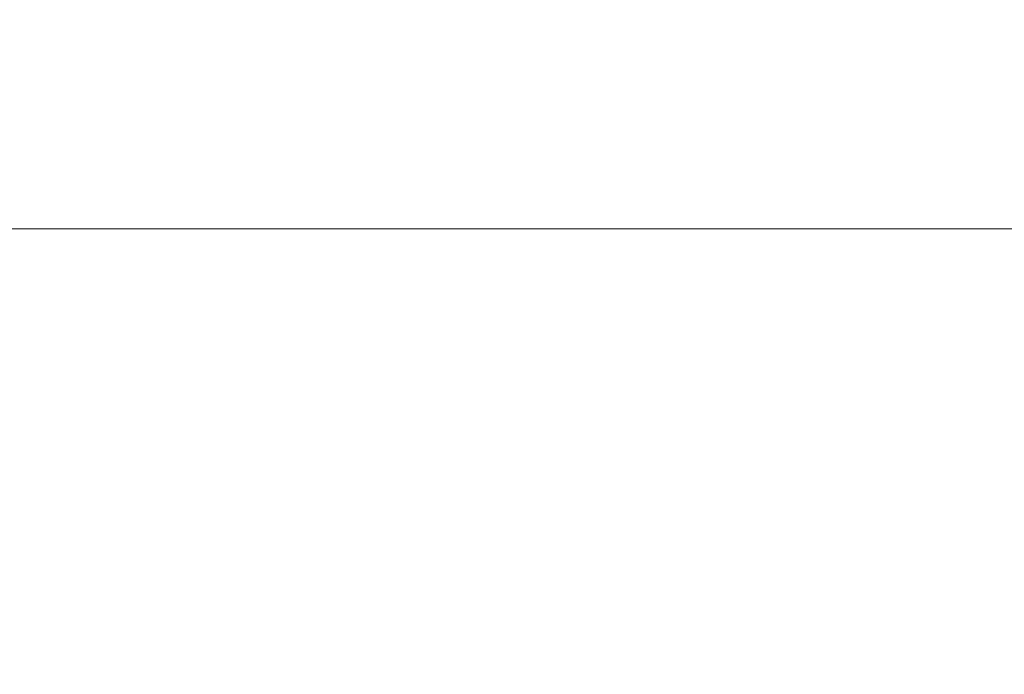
# Model space of a CAD drawing. Header units: millimetres. Extents: x 56 to 1278, y 123 to 147.
# Tile 5 of 132: x 61 to 70, y 135 to 141. Entities that reach past the tile are written whole.
import ezdxf

# ---------------------------------------------------------------- set-up
doc = ezdxf.new("R2010")
doc.units = ezdxf.units.MM
doc.header["$LTSCALE"] = 25.4
doc.layers.add('None', color=7, linetype='Continuous', lineweight=9)

msp = doc.modelspace()

# ---------------------------------------------------------------- linework, layer by layer
at = {"layer": 'None', "color": 7, "linetype": 'Continuous', "lineweight": 9}
for points, invisible_edges in [([(62.4974, 140.532, 588.8174), (60.2914, 140.532, 591.9679), (59.9451, 141.1031, 591.7679), (62.191, 141.1031, 588.5604)], 15), ([(60.2914, 140.532, 614.0321), (62.4974, 140.532, 617.1826), (62.191, 141.1031, 617.4396), (59.9451, 141.1031, 614.2321)], 15), ([(65.217, 140.532, 586.0979), (62.4974, 140.532, 588.8174), (62.191, 141.1031, 588.5604), (64.9599, 141.1031, 585.7915)], 15), ([(62.4974, 140.532, 617.1826), (65.217, 140.532, 619.9021), (64.9599, 141.1031, 620.2085), (62.191, 141.1031, 617.4396)], 15), ([(64.0997, 141.1031, 600.3022), (63.8636, 141.1031, 603), (63.4637, 140.532, 603), (63.7058, 140.532, 600.2328)], 15), ([(63.8636, 141.1031, 603), (64.0997, 141.1031, 605.6978), (63.7058, 140.532, 605.7672), (63.4637, 140.532, 603)], 15), ([(64.8006, 141.1031, 597.6864), (64.0997, 141.1031, 600.3022), (63.7058, 140.532, 600.2328), (64.4248, 140.532, 597.5496)], 15), ([(64.0997, 141.1031, 605.6978), (64.8006, 141.1031, 608.3136), (64.4248, 140.532, 608.4504), (63.7058, 140.532, 605.7672)], 15), ([(65.9451, 141.1031, 595.2321), (64.8006, 141.1031, 597.6864), (64.4248, 140.532, 597.5496), (65.5987, 140.532, 595.0321)], 15), ([(64.8006, 141.1031, 608.3136), (65.9451, 141.1031, 610.7679), (65.5987, 140.532, 610.9679), (64.4248, 140.532, 608.4504)], 15), ([(68.3674, 140.532, 583.8919), (65.217, 140.532, 586.0979), (64.9599, 141.1031, 585.7915), (68.1675, 141.1031, 583.5455)], 15), ([(65.217, 140.532, 619.9021), (68.3674, 140.532, 622.1081), (68.1675, 141.1031, 622.4545), (64.9599, 141.1031, 620.2085)], 15), ([(67.4983, 141.1031, 593.0137), (65.9451, 141.1031, 595.2321), (65.5987, 140.532, 595.0321), (67.192, 140.532, 592.7567)], 15), ([(65.9451, 141.1031, 610.7679), (67.4983, 141.1031, 612.9863), (67.192, 140.532, 613.2433), (65.5987, 140.532, 610.9679)], 15), ([(69.4133, 141.1031, 591.0988), (67.4983, 141.1031, 593.0137), (67.192, 140.532, 592.7567), (69.1562, 140.532, 590.7925)], 15), ([(67.4983, 141.1031, 612.9863), (69.4133, 141.1031, 614.9012), (69.1562, 140.532, 615.2075), (67.192, 140.532, 613.2433)], 15), ([(71.8531, 140.532, 582.2665), (68.3674, 140.532, 583.8919), (68.1675, 141.1031, 583.5455), (71.7164, 141.1031, 581.8906)], 15), ([(68.3674, 140.532, 622.1081), (71.8531, 140.532, 623.7335), (71.7164, 141.1031, 624.1094), (68.1675, 141.1031, 622.4545)], 15), ([(71.6316, 141.1031, 589.5455), (69.4133, 141.1031, 591.0988), (69.1562, 140.532, 590.7925), (71.4316, 140.532, 589.1992)], 15), ([(69.4133, 141.1031, 614.9012), (71.6316, 141.1031, 616.4545), (71.4316, 140.532, 616.8008), (69.1562, 140.532, 615.2075)], 15), ([(62.8751, 140.0389, 589.1343), (60.7184, 140.0389, 592.2144), (60.2914, 140.532, 591.9679), (62.4974, 140.532, 588.8174)], 15), ([(60.7184, 140.0389, 613.7856), (62.8751, 140.0389, 616.8657), (62.4974, 140.532, 617.1826), (60.2914, 140.532, 614.0321)], 15), ([(65.5339, 140.0389, 586.4755), (62.8751, 140.0389, 589.1343), (62.4974, 140.532, 588.8174), (65.217, 140.532, 586.0979)], 15), ([(62.8751, 140.0389, 616.8657), (65.5339, 140.0389, 619.5245), (65.217, 140.532, 619.9021), (62.4974, 140.532, 617.1826)], 15), ([(63.7058, 140.532, 600.2328), (63.4637, 140.532, 603), (62.9707, 140.0389, 603), (63.2203, 140.0389, 600.1472)], 15), ([(63.4637, 140.532, 603), (63.7058, 140.532, 605.7672), (63.2203, 140.0389, 605.8528), (62.9707, 140.0389, 603)], 15), ([(64.4248, 140.532, 597.5496), (63.7058, 140.532, 600.2328), (63.2203, 140.0389, 600.1472), (63.9615, 140.0389, 597.381)], 15), ([(63.7058, 140.532, 605.7672), (64.4248, 140.532, 608.4504), (63.9615, 140.0389, 608.619), (63.2203, 140.0389, 605.8528)], 15), ([(65.5987, 140.532, 595.0321), (64.4248, 140.532, 597.5496), (63.9615, 140.0389, 597.381), (65.1717, 140.0389, 594.7856)], 15), ([(64.4248, 140.532, 608.4504), (65.5987, 140.532, 610.9679), (65.1717, 140.0389, 611.2144), (63.9615, 140.0389, 608.619)], 15), ([(67.192, 140.532, 592.7567), (65.5987, 140.532, 595.0321), (65.1717, 140.0389, 594.7856), (66.8143, 140.0389, 592.4397)], 15), ([(65.5987, 140.532, 610.9679), (67.192, 140.532, 613.2433), (66.8143, 140.0389, 613.5603), (65.1717, 140.0389, 611.2144)], 15), ([(68.614, 140.0389, 584.3188), (65.5339, 140.0389, 586.4755), (65.217, 140.532, 586.0979), (68.3674, 140.532, 583.8919)], 15), ([(65.5339, 140.0389, 619.5245), (68.614, 140.0389, 621.6812), (68.3674, 140.532, 622.1081), (65.217, 140.532, 619.9021)], 15), ([(69.1562, 140.532, 590.7925), (67.192, 140.532, 592.7567), (66.8143, 140.0389, 592.4397), (68.8393, 140.0389, 590.4148)], 15), ([(67.192, 140.532, 613.2433), (69.1562, 140.532, 615.2075), (68.8393, 140.0389, 615.5852), (66.8143, 140.0389, 613.5603)], 15), ([(72.0218, 140.0389, 582.7297), (68.614, 140.0389, 584.3188), (68.3674, 140.532, 583.8919), (71.8531, 140.532, 582.2665)], 15), ([(68.614, 140.0389, 621.6812), (72.0218, 140.0389, 623.2703), (71.8531, 140.532, 623.7335), (68.3674, 140.532, 622.1081)], 15), ([(71.4316, 140.532, 589.1992), (69.1562, 140.532, 590.7925), (68.8393, 140.0389, 590.4148), (71.1851, 140.0389, 588.7722)], 15), ([(69.1562, 140.532, 615.2075), (71.4316, 140.532, 616.8008), (71.1851, 140.0389, 617.2278), (68.8393, 140.0389, 615.5852)], 15), ([(61.213, 139.639, 592.5), (59.666, 139.639, 595.8176), (59.1293, 140.0389, 595.6222), (60.7184, 140.0389, 592.2144)], 15), ([(59.666, 139.639, 610.1824), (61.213, 139.639, 613.5), (60.7184, 140.0389, 613.7856), (59.1293, 140.0389, 610.3778)], 15), ([(63.3126, 139.639, 589.5015), (61.213, 139.639, 592.5), (60.7184, 140.0389, 592.2144), (62.8751, 140.0389, 589.1343)], 15), ([(61.213, 139.639, 613.5), (63.3126, 139.639, 616.4985), (62.8751, 140.0389, 616.8657), (60.7184, 140.0389, 613.7856)], 15), ([(63.2203, 140.0389, 600.1472), (62.9707, 140.0389, 603), (62.3995, 139.639, 603), (62.6578, 139.639, 600.048)], 15), ([(62.9707, 140.0389, 603), (63.2203, 140.0389, 605.8528), (62.6578, 139.639, 605.952), (62.3995, 139.639, 603)], 15), ([(63.9615, 140.0389, 597.381), (63.2203, 140.0389, 600.1472), (62.6578, 139.639, 600.048), (63.4248, 139.639, 597.1857)], 15), ([(63.2203, 140.0389, 605.8528), (63.9615, 140.0389, 608.619), (63.4248, 139.639, 608.8143), (62.6578, 139.639, 605.952)], 15), ([(65.901, 139.639, 586.9131), (63.3126, 139.639, 589.5015), (62.8751, 140.0389, 589.1343), (65.5339, 140.0389, 586.4755)], 15), ([(63.3126, 139.639, 616.4985), (65.901, 139.639, 619.0869), (65.5339, 140.0389, 619.5245), (62.8751, 140.0389, 616.8657)], 15), ([(65.1717, 140.0389, 594.7856), (63.9615, 140.0389, 597.381), (63.4248, 139.639, 597.1857), (64.6771, 139.639, 594.5)], 15), ([(63.9615, 140.0389, 608.619), (65.1717, 140.0389, 611.2144), (64.6771, 139.639, 611.5), (63.4248, 139.639, 608.8143)], 15), ([(66.8143, 140.0389, 592.4397), (65.1717, 140.0389, 594.7856), (64.6771, 139.639, 594.5), (66.3768, 139.639, 592.0726)], 15), ([(65.1717, 140.0389, 611.2144), (66.8143, 140.0389, 613.5603), (66.3768, 139.639, 613.9274), (64.6771, 139.639, 611.5)], 15), ([(68.8995, 139.639, 584.8135), (65.901, 139.639, 586.9131), (65.5339, 140.0389, 586.4755), (68.614, 140.0389, 584.3188)], 15), ([(65.901, 139.639, 619.0869), (68.8995, 139.639, 621.1865), (68.614, 140.0389, 621.6812), (65.5339, 140.0389, 619.5245)], 15), ([(68.8393, 140.0389, 590.4148), (66.8143, 140.0389, 592.4397), (66.3768, 139.639, 592.0726), (68.4721, 139.639, 589.9772)], 15), ([(66.8143, 140.0389, 613.5603), (68.8393, 140.0389, 615.5852), (68.4721, 139.639, 616.0228), (66.3768, 139.639, 613.9274)], 15), ([(71.1851, 140.0389, 588.7722), (68.8393, 140.0389, 590.4148), (68.4721, 139.639, 589.9772), (70.8995, 139.639, 588.2776)], 15), ([(68.8393, 140.0389, 615.5852), (71.1851, 140.0389, 617.2278), (70.8995, 139.639, 617.7224), (68.4721, 139.639, 616.0228)], 15), ([(72.2171, 139.639, 583.2665), (68.8995, 139.639, 584.8135), (68.614, 140.0389, 584.3188), (72.0218, 140.0389, 582.7297)], 15), ([(68.8995, 139.639, 621.1865), (72.2171, 139.639, 622.7335), (72.0218, 140.0389, 623.2703), (68.614, 140.0389, 621.6812)], 15), ([(61.7603, 139.3443, 592.816), (60.2598, 139.3443, 596.0337), (59.666, 139.639, 595.8176), (61.213, 139.639, 592.5)], 15), ([(60.2598, 139.3443, 609.9663), (61.7603, 139.3443, 613.184), (61.213, 139.639, 613.5), (59.666, 139.639, 610.1824)], 15), ([(63.7967, 139.3443, 589.9077), (61.7603, 139.3443, 592.816), (61.213, 139.639, 592.5), (63.3126, 139.639, 589.5015)], 15), ([(61.7603, 139.3443, 613.184), (63.7967, 139.3443, 616.0923), (63.3126, 139.639, 616.4985), (61.213, 139.639, 613.5)], 15), ([(62.6578, 139.639, 600.048), (62.3995, 139.639, 603), (61.7676, 139.3443, 603), (62.0355, 139.3443, 599.9382)], 15), ([(62.3995, 139.639, 603), (62.6578, 139.639, 605.952), (62.0355, 139.3443, 606.0618), (61.7676, 139.3443, 603)], 15), ([(63.4248, 139.639, 597.1857), (62.6578, 139.639, 600.048), (62.0355, 139.3443, 599.9382), (62.831, 139.3443, 596.9695)], 15), ([(62.6578, 139.639, 605.952), (63.4248, 139.639, 608.8143), (62.831, 139.3443, 609.0305), (62.0355, 139.3443, 606.0618)], 15), ([(64.6771, 139.639, 594.5), (63.4248, 139.639, 597.1857), (62.831, 139.3443, 596.9695), (64.1298, 139.3443, 594.184)], 15), ([(63.4248, 139.639, 608.8143), (64.6771, 139.639, 611.5), (64.1298, 139.3443, 611.816), (62.831, 139.3443, 609.0305)], 15), ([(66.3072, 139.3443, 587.3971), (63.7967, 139.3443, 589.9077), (63.3126, 139.639, 589.5015), (65.901, 139.639, 586.9131)], 15), ([(63.7967, 139.3443, 616.0923), (66.3072, 139.3443, 618.6029), (65.901, 139.639, 619.0869), (63.3126, 139.639, 616.4985)], 15), ([(66.3768, 139.639, 592.0726), (64.6771, 139.639, 594.5), (64.1298, 139.3443, 594.184), (65.8927, 139.3443, 591.6664)], 15), ([(64.6771, 139.639, 611.5), (66.3768, 139.639, 613.9274), (65.8927, 139.3443, 614.3336), (64.1298, 139.3443, 611.816)], 15), ([(68.4721, 139.639, 589.9772), (66.3768, 139.639, 592.0726), (65.8927, 139.3443, 591.6664), (68.066, 139.3443, 589.4932)], 15), ([(66.3768, 139.639, 613.9274), (68.4721, 139.639, 616.0228), (68.066, 139.3443, 616.5068), (65.8927, 139.3443, 614.3336)], 15), ([(69.2155, 139.3443, 585.3607), (66.3072, 139.3443, 587.3971), (65.901, 139.639, 586.9131), (68.8995, 139.639, 584.8135)], 15), ([(66.3072, 139.3443, 618.6029), (69.2155, 139.3443, 620.6393), (68.8995, 139.639, 621.1865), (65.901, 139.639, 619.0869)], 15), ([(70.8995, 139.639, 588.2776), (68.4721, 139.639, 589.9772), (68.066, 139.3443, 589.4932), (70.5836, 139.3443, 587.7303)], 15), ([(68.4721, 139.639, 616.0228), (70.8995, 139.639, 617.7224), (70.5836, 139.3443, 618.2697), (68.066, 139.3443, 616.5068)], 15), ([(72.4332, 139.3443, 583.8603), (69.2155, 139.3443, 585.3607), (68.8995, 139.639, 584.8135), (72.2171, 139.639, 583.2665)], 15), ([(69.2155, 139.3443, 620.6393), (72.4332, 139.3443, 622.1397), (72.2171, 139.639, 622.7335), (68.8995, 139.639, 621.1865)], 15), ([(62.3435, 139.1639, 593.1527), (60.8927, 139.1639, 596.2641), (60.2598, 139.3443, 596.0337), (61.7603, 139.3443, 592.816)], 15), ([(60.8927, 139.1639, 609.7359), (62.3435, 139.1639, 612.8473), (61.7603, 139.3443, 613.184), (60.2598, 139.3443, 609.9663)], 15), ([(62.0355, 139.3443, 599.9382), (61.7676, 139.3443, 603), (61.0941, 139.1639, 603), (61.3722, 139.1639, 599.8213)], 15), ([(61.7676, 139.3443, 603), (62.0355, 139.3443, 606.0618), (61.3722, 139.1639, 606.1787), (61.0941, 139.1639, 603)], 15), ([(62.831, 139.3443, 596.9695), (62.0355, 139.3443, 599.9382), (61.3722, 139.1639, 599.8213), (62.1981, 139.1639, 596.7392)], 15), ([(62.0355, 139.3443, 606.0618), (62.831, 139.3443, 609.0305), (62.1981, 139.1639, 609.2608), (61.3722, 139.1639, 606.1787)], 15), ([(64.3126, 139.1639, 590.3406), (62.3435, 139.1639, 593.1527), (61.7603, 139.3443, 592.816), (63.7967, 139.3443, 589.9077)], 15), ([(62.3435, 139.1639, 612.8473), (64.3126, 139.1639, 615.6594), (63.7967, 139.3443, 616.0923), (61.7603, 139.3443, 613.184)], 15), ([(64.1298, 139.3443, 594.184), (62.831, 139.3443, 596.9695), (62.1981, 139.1639, 596.7392), (63.5466, 139.1639, 593.8473)], 15), ([(62.831, 139.3443, 609.0305), (64.1298, 139.3443, 611.816), (63.5466, 139.1639, 612.1527), (62.1981, 139.1639, 609.2608)], 15), ([(65.8927, 139.3443, 591.6664), (64.1298, 139.3443, 594.184), (63.5466, 139.1639, 593.8473), (65.3768, 139.1639, 591.2335)], 15), ([(64.1298, 139.3443, 611.816), (65.8927, 139.3443, 614.3336), (65.3768, 139.1639, 614.7665), (63.5466, 139.1639, 612.1527)], 15), ([(66.7401, 139.1639, 587.9131), (64.3126, 139.1639, 590.3406), (63.7967, 139.3443, 589.9077), (66.3072, 139.3443, 587.3971)], 15), ([(64.3126, 139.1639, 615.6594), (66.7401, 139.1639, 618.0869), (66.3072, 139.3443, 618.6029), (63.7967, 139.3443, 616.0923)], 15), ([(68.066, 139.3443, 589.4932), (65.8927, 139.3443, 591.6664), (65.3768, 139.1639, 591.2335), (67.633, 139.1639, 588.9772)], 15), ([(65.8927, 139.3443, 614.3336), (68.066, 139.3443, 616.5068), (67.633, 139.1639, 617.0228), (65.3768, 139.1639, 614.7665)], 15), ([(69.5522, 139.1639, 585.944), (66.7401, 139.1639, 587.9131), (66.3072, 139.3443, 587.3971), (69.2155, 139.3443, 585.3607)], 15), ([(66.7401, 139.1639, 618.0869), (69.5522, 139.1639, 620.056), (69.2155, 139.3443, 620.6393), (66.3072, 139.3443, 618.6029)], 15), ([(70.5836, 139.3443, 587.7303), (68.066, 139.3443, 589.4932), (67.633, 139.1639, 588.9772), (70.2468, 139.1639, 587.1471)], 15), ([(68.066, 139.3443, 616.5068), (70.5836, 139.3443, 618.2697), (70.2468, 139.1639, 618.8529), (67.633, 139.1639, 617.0228)], 15), ([(72.6636, 139.1639, 584.4931), (69.5522, 139.1639, 585.944), (69.2155, 139.3443, 585.3607), (72.4332, 139.3443, 583.8603)], 15), ([(69.5522, 139.1639, 620.056), (72.6636, 139.1639, 621.5069), (72.4332, 139.3443, 622.1397), (69.2155, 139.3443, 620.6393)], 15), ([(61.5454, 139.1031, 596.5016), (60.6882, 139.1031, 599.7007), (60.0042, 139.1639, 599.5801), (60.8927, 139.1639, 596.2641)], 14), ([(60.6882, 139.1031, 606.2993), (61.5454, 139.1031, 609.4984), (60.8927, 139.1639, 609.7359), (60.0042, 139.1639, 606.4199)], 14), ([(60.9267, 139.0486, 596.2764), (60.0398, 139.0486, 599.5864), (60.6882, 139.1031, 599.7007), (61.5454, 139.1031, 596.5016)], 11), ([(60.0398, 139.0486, 606.4136), (60.9267, 139.0486, 609.7236), (61.5454, 139.1031, 609.4984), (60.6882, 139.1031, 606.2993)], 11), ([(61.3722, 139.1639, 599.8213), (61.0941, 139.1639, 603), (60.3995, 139.1031, 603), (60.6882, 139.1031, 599.7007)], 11), ([(61.0941, 139.1639, 603), (61.3722, 139.1639, 606.1787), (60.6882, 139.1031, 606.2993), (60.3995, 139.1031, 603)], 11), ([(60.6882, 139.1031, 599.7007), (60.3995, 139.1031, 603), (61.0579, 139.0486, 603), (61.3366, 139.0486, 599.815)], 14), ([(60.3995, 139.1031, 603), (60.6882, 139.1031, 606.2993), (61.3366, 139.0486, 606.185), (61.0579, 139.0486, 603)], 14), ([(62.1981, 139.1639, 596.7392), (61.3722, 139.1639, 599.8213), (60.6882, 139.1031, 599.7007), (61.5454, 139.1031, 596.5016)], 11), ([(61.3722, 139.1639, 606.1787), (62.1981, 139.1639, 609.2608), (61.5454, 139.1031, 609.4984), (60.6882, 139.1031, 606.2993)], 11), ([(61.5454, 139.1031, 596.5016), (60.6882, 139.1031, 599.7007), (61.3366, 139.0486, 599.815), (62.1641, 139.0486, 596.7268)], 14), ([(60.6882, 139.1031, 606.2993), (61.5454, 139.1031, 609.4984), (62.1641, 139.0486, 609.2732), (61.3366, 139.0486, 606.185)], 14), ([(62.9451, 139.1031, 593.5), (61.5454, 139.1031, 596.5016), (60.8927, 139.1639, 596.2641), (62.3435, 139.1639, 593.1527)], 14), ([(61.5454, 139.1031, 609.4984), (62.9451, 139.1031, 612.5), (62.3435, 139.1639, 612.8473), (60.8927, 139.1639, 609.7359)], 14), ([(62.3749, 139.0486, 593.1708), (60.9267, 139.0486, 596.2764), (61.5454, 139.1031, 596.5016), (62.9451, 139.1031, 593.5)], 11), ([(60.9267, 139.0486, 609.7236), (62.3749, 139.0486, 612.8292), (62.9451, 139.1031, 612.5), (61.5454, 139.1031, 609.4984)], 11), ([(63.5466, 139.1639, 593.8473), (62.1981, 139.1639, 596.7392), (61.5454, 139.1031, 596.5016), (62.9451, 139.1031, 593.5)], 11), ([(62.1981, 139.1639, 609.2608), (63.5466, 139.1639, 612.1527), (62.9451, 139.1031, 612.5), (61.5454, 139.1031, 609.4984)], 11), ([(62.9451, 139.1031, 593.5), (61.5454, 139.1031, 596.5016), (62.1641, 139.0486, 596.7268), (63.5152, 139.0486, 593.8292)], 14), ([(61.5454, 139.1031, 609.4984), (62.9451, 139.1031, 612.5), (63.5152, 139.0486, 612.1708), (62.1641, 139.0486, 609.2732)], 14), ([(64.8447, 139.1031, 590.787), (62.9451, 139.1031, 593.5), (62.3435, 139.1639, 593.1527), (64.3126, 139.1639, 590.3406)], 14), ([(62.9451, 139.1031, 612.5), (64.8447, 139.1031, 615.213), (64.3126, 139.1639, 615.6594), (62.3435, 139.1639, 612.8473)], 14), ([(64.3403, 139.0486, 590.3638), (62.3749, 139.0486, 593.1708), (62.9451, 139.1031, 593.5), (64.8447, 139.1031, 590.787)], 11), ([(62.3749, 139.0486, 612.8292), (64.3403, 139.0486, 615.6362), (64.8447, 139.1031, 615.213), (62.9451, 139.1031, 612.5)], 11), ([(65.3768, 139.1639, 591.2335), (63.5466, 139.1639, 593.8473), (62.9451, 139.1031, 593.5), (64.8447, 139.1031, 590.787)], 11), ([(63.5466, 139.1639, 612.1527), (65.3768, 139.1639, 614.7665), (64.8447, 139.1031, 615.213), (62.9451, 139.1031, 612.5)], 11), ([(64.8447, 139.1031, 590.787), (62.9451, 139.1031, 593.5), (63.5152, 139.0486, 593.8292), (65.349, 139.0486, 591.2102)], 14), ([(62.9451, 139.1031, 612.5), (64.8447, 139.1031, 615.213), (65.349, 139.0486, 614.7898), (63.5152, 139.0486, 612.1708)], 14), ([(67.1866, 139.1031, 588.4452), (64.8447, 139.1031, 590.787), (64.3126, 139.1639, 590.3406), (66.7401, 139.1639, 587.9131)], 14), ([(64.8447, 139.1031, 615.213), (67.1866, 139.1031, 617.5548), (66.7401, 139.1639, 618.0869), (64.3126, 139.1639, 615.6594)], 14), ([(66.7634, 139.0486, 587.9408), (64.3403, 139.0486, 590.3638), (64.8447, 139.1031, 590.787), (67.1866, 139.1031, 588.4452)], 11), ([(64.3403, 139.0486, 615.6362), (66.7634, 139.0486, 618.0592), (67.1866, 139.1031, 617.5548), (64.8447, 139.1031, 615.213)], 11), ([(67.633, 139.1639, 588.9772), (65.3768, 139.1639, 591.2335), (64.8447, 139.1031, 590.787), (67.1866, 139.1031, 588.4452)], 11), ([(65.3768, 139.1639, 614.7665), (67.633, 139.1639, 617.0228), (67.1866, 139.1031, 617.5548), (64.8447, 139.1031, 615.213)], 11), ([(67.1866, 139.1031, 588.4452), (64.8447, 139.1031, 590.787), (65.349, 139.0486, 591.2102), (67.6098, 139.0486, 588.9495)], 14), ([(64.8447, 139.1031, 615.213), (67.1866, 139.1031, 617.5548), (67.6098, 139.0486, 617.0505), (65.349, 139.0486, 614.7898)], 14), ([(69.8995, 139.1031, 586.5455), (67.1866, 139.1031, 588.4452), (66.7401, 139.1639, 587.9131), (69.5522, 139.1639, 585.944)], 14), ([(67.1866, 139.1031, 617.5548), (69.8995, 139.1031, 619.4545), (69.5522, 139.1639, 620.056), (66.7401, 139.1639, 618.0869)], 14), ([(69.5703, 139.0486, 585.9753), (66.7634, 139.0486, 587.9408), (67.1866, 139.1031, 588.4452), (69.8995, 139.1031, 586.5455)], 11), ([(66.7634, 139.0486, 618.0592), (69.5703, 139.0486, 620.0247), (69.8995, 139.1031, 619.4545), (67.1866, 139.1031, 617.5548)], 11), ([(70.2468, 139.1639, 587.1471), (67.633, 139.1639, 588.9772), (67.1866, 139.1031, 588.4452), (69.8995, 139.1031, 586.5455)], 11), ([(67.633, 139.1639, 617.0228), (70.2468, 139.1639, 618.8529), (69.8995, 139.1031, 619.4545), (67.1866, 139.1031, 617.5548)], 11), ([(69.8995, 139.1031, 586.5455), (67.1866, 139.1031, 588.4452), (67.6098, 139.0486, 588.9495), (70.2287, 139.0486, 587.1157)], 14), ([(67.1866, 139.1031, 617.5548), (69.8995, 139.1031, 619.4545), (70.2287, 139.0486, 618.8843), (67.6098, 139.0486, 617.0505)], 14), ([(72.9012, 139.1031, 585.1458), (69.8995, 139.1031, 586.5455), (69.5522, 139.1639, 585.944), (72.6636, 139.1639, 584.4931)], 14), ([(69.8995, 139.1031, 619.4545), (72.9012, 139.1031, 620.8542), (72.6636, 139.1639, 621.5069), (69.5522, 139.1639, 620.056)], 14), ([(72.676, 139.0486, 584.5272), (69.5703, 139.0486, 585.9753), (69.8995, 139.1031, 586.5455), (72.9012, 139.1031, 585.1458)], 11), ([(69.5703, 139.0486, 620.0247), (72.676, 139.0486, 621.4728), (72.9012, 139.1031, 620.8542), (69.8995, 139.1031, 619.4545)], 11), ([(61.8203, 138.8864, 592.8506), (60.3249, 138.8864, 596.0574), (60.9267, 139.0486, 596.2764), (62.3749, 139.0486, 593.1708)], 15), ([(60.3249, 138.8864, 609.9426), (61.8203, 138.8864, 613.1494), (62.3749, 139.0486, 612.8292), (60.9267, 139.0486, 609.7236)], 15), ([(61.3366, 139.0486, 599.815), (61.0579, 139.0486, 603), (61.6983, 138.8864, 603), (61.9673, 138.8864, 599.9262)], 15), ([(61.0579, 139.0486, 603), (61.3366, 139.0486, 606.185), (61.9673, 138.8864, 606.0738), (61.6983, 138.8864, 603)], 15), ([(62.1641, 139.0486, 596.7268), (61.3366, 139.0486, 599.815), (61.9673, 138.8864, 599.9262), (62.7658, 138.8864, 596.9458)], 15), ([(61.3366, 139.0486, 606.185), (62.1641, 139.0486, 609.2732), (62.7658, 138.8864, 609.0542), (61.9673, 138.8864, 606.0738)], 15), ([(63.8498, 138.8864, 589.9522), (61.8203, 138.8864, 592.8506), (62.3749, 139.0486, 593.1708), (64.3403, 139.0486, 590.3638)], 15), ([(61.8203, 138.8864, 613.1494), (63.8498, 138.8864, 616.0478), (64.3403, 139.0486, 615.6362), (62.3749, 139.0486, 612.8292)], 15), ([(63.5152, 139.0486, 593.8292), (62.1641, 139.0486, 596.7268), (62.7658, 138.8864, 596.9458), (64.0698, 138.8864, 594.1494)], 15), ([(62.1641, 139.0486, 609.2732), (63.5152, 139.0486, 612.1708), (64.0698, 138.8864, 611.8506), (62.7658, 138.8864, 609.0542)], 15), ([(65.349, 139.0486, 591.2102), (63.5152, 139.0486, 593.8292), (64.0698, 138.8864, 594.1494), (65.8396, 138.8864, 591.6219)], 15), ([(63.5152, 139.0486, 612.1708), (65.349, 139.0486, 614.7898), (65.8396, 138.8864, 614.3781), (64.0698, 138.8864, 611.8506)], 15), ([(66.3517, 138.8864, 587.4502), (63.8498, 138.8864, 589.9522), (64.3403, 139.0486, 590.3638), (66.7634, 139.0486, 587.9408)], 15), ([(63.8498, 138.8864, 616.0478), (66.3517, 138.8864, 618.5498), (66.7634, 139.0486, 618.0592), (64.3403, 139.0486, 615.6362)], 15), ([(67.6098, 139.0486, 588.9495), (65.349, 139.0486, 591.2102), (65.8396, 138.8864, 591.6219), (68.0214, 138.8864, 589.4401)], 15), ([(65.349, 139.0486, 614.7898), (67.6098, 139.0486, 617.0505), (68.0214, 138.8864, 616.5599), (65.8396, 138.8864, 614.3781)], 15), ([(69.2501, 138.8864, 585.4207), (66.3517, 138.8864, 587.4502), (66.7634, 139.0486, 587.9408), (69.5703, 139.0486, 585.9753)], 15), ([(66.3517, 138.8864, 618.5498), (69.2501, 138.8864, 620.5793), (69.5703, 139.0486, 620.0247), (66.7634, 139.0486, 618.0592)], 15), ([(70.2287, 139.0486, 587.1157), (67.6098, 139.0486, 588.9495), (68.0214, 138.8864, 589.4401), (70.5489, 138.8864, 587.6703)], 15), ([(67.6098, 139.0486, 617.0505), (70.2287, 139.0486, 618.8843), (70.5489, 138.8864, 618.3297), (68.0214, 138.8864, 616.5599)], 15), ([(72.4569, 138.8864, 583.9254), (69.2501, 138.8864, 585.4207), (69.5703, 139.0486, 585.9753), (72.676, 139.0486, 584.5272)], 15), ([(69.2501, 138.8864, 620.5793), (72.4569, 138.8864, 622.0746), (72.676, 139.0486, 621.4728), (69.5703, 139.0486, 620.0247)], 15), ([(61.2963, 138.621, 592.5481), (59.7564, 138.621, 595.8505), (60.3249, 138.8864, 596.0574), (61.8203, 138.8864, 592.8506)], 15), ([(59.7564, 138.621, 610.1495), (61.2963, 138.621, 613.4519), (61.8203, 138.8864, 613.1494), (60.3249, 138.8864, 609.9426)], 15), ([(63.3863, 138.621, 589.5633), (61.2963, 138.621, 592.5481), (61.8203, 138.8864, 592.8506), (63.8498, 138.8864, 589.9522)], 15), ([(61.2963, 138.621, 613.4519), (63.3863, 138.621, 616.4367), (63.8498, 138.8864, 616.0478), (61.8203, 138.8864, 613.1494)], 15), ([(61.9673, 138.8864, 599.9262), (61.6983, 138.8864, 603), (62.3033, 138.621, 603), (62.5631, 138.621, 600.0313)], 15), ([(61.6983, 138.8864, 603), (61.9673, 138.8864, 606.0738), (62.5631, 138.621, 605.9687), (62.3033, 138.621, 603)], 15), ([(62.7658, 138.8864, 596.9458), (61.9673, 138.8864, 599.9262), (62.5631, 138.621, 600.0313), (63.3344, 138.621, 597.1528)], 15), ([(61.9673, 138.8864, 606.0738), (62.7658, 138.8864, 609.0542), (63.3344, 138.621, 608.8472), (62.5631, 138.621, 605.9687)], 15), ([(64.0698, 138.8864, 594.1494), (62.7658, 138.8864, 596.9458), (63.3344, 138.621, 597.1528), (64.5938, 138.621, 594.4519)], 15), ([(62.7658, 138.8864, 609.0542), (64.0698, 138.8864, 611.8506), (64.5938, 138.621, 611.5481), (63.3344, 138.621, 608.8472)], 15), ([(65.9628, 138.621, 586.9868), (63.3863, 138.621, 589.5633), (63.8498, 138.8864, 589.9522), (66.3517, 138.8864, 587.4502)], 15), ([(63.3863, 138.621, 616.4367), (65.9628, 138.621, 619.0132), (66.3517, 138.8864, 618.5498), (63.8498, 138.8864, 616.0478)], 15), ([(65.8396, 138.8864, 591.6219), (64.0698, 138.8864, 594.1494), (64.5938, 138.621, 594.4519), (66.3031, 138.621, 592.0108)], 15), ([(64.0698, 138.8864, 611.8506), (65.8396, 138.8864, 614.3781), (66.3031, 138.621, 613.9892), (64.5938, 138.621, 611.5481)], 15), ([(68.0214, 138.8864, 589.4401), (65.8396, 138.8864, 591.6219), (66.3031, 138.621, 592.0108), (68.4103, 138.621, 589.9035)], 15), ([(65.8396, 138.8864, 614.3781), (68.0214, 138.8864, 616.5599), (68.4103, 138.621, 616.0965), (66.3031, 138.621, 613.9892)], 15), ([(68.9476, 138.621, 584.8968), (65.9628, 138.621, 586.9868), (66.3517, 138.8864, 587.4502), (69.2501, 138.8864, 585.4207)], 15), ([(65.9628, 138.621, 619.0132), (68.9476, 138.621, 621.1032), (69.2501, 138.8864, 620.5793), (66.3517, 138.8864, 618.5498)], 15), ([(70.5489, 138.8864, 587.6703), (68.0214, 138.8864, 589.4401), (68.4103, 138.621, 589.9035), (70.8514, 138.621, 588.1942)], 15), ([(68.0214, 138.8864, 616.5599), (70.5489, 138.8864, 618.3297), (70.8514, 138.621, 617.8058), (68.4103, 138.621, 616.0965)], 15), ([(72.25, 138.621, 583.3569), (68.9476, 138.621, 584.8968), (69.2501, 138.8864, 585.4207), (72.4569, 138.8864, 583.9254)], 15), ([(68.9476, 138.621, 621.1032), (72.25, 138.621, 622.6431), (72.4569, 138.8864, 622.0746), (69.2501, 138.8864, 620.5793)], 15), ([(60.8174, 138.2597, 592.2716), (59.2367, 138.2597, 595.6613), (59.7564, 138.621, 595.8505), (61.2963, 138.621, 592.5481)], 15), ([(59.2367, 138.2597, 610.3387), (60.8174, 138.2597, 613.7284), (61.2963, 138.621, 613.4519), (59.7564, 138.621, 610.1495)], 15), ([(62.9626, 138.2597, 589.2078), (60.8174, 138.2597, 592.2716), (61.2963, 138.621, 592.5481), (63.3863, 138.621, 589.5633)], 15), ([(60.8174, 138.2597, 613.7284), (62.9626, 138.2597, 616.7922), (63.3863, 138.621, 616.4367), (61.2963, 138.621, 613.4519)], 15), ([(62.5631, 138.621, 600.0313), (62.3033, 138.621, 603), (62.8564, 138.2597, 603), (63.1077, 138.2597, 600.1273)], 15), ([(62.3033, 138.621, 603), (62.5631, 138.621, 605.9687), (63.1077, 138.2597, 605.8727), (62.8564, 138.2597, 603)], 15), ([(63.3344, 138.621, 597.1528), (62.5631, 138.621, 600.0313), (63.1077, 138.2597, 600.1273), (63.8541, 138.2597, 597.3419)], 15), ([(62.5631, 138.621, 605.9687), (63.3344, 138.621, 608.8472), (63.8541, 138.2597, 608.6581), (63.1077, 138.2597, 605.8727)], 15), ([(65.6073, 138.2597, 586.5631), (62.9626, 138.2597, 589.2078), (63.3863, 138.621, 589.5633), (65.9628, 138.621, 586.9868)], 15), ([(62.9626, 138.2597, 616.7922), (65.6073, 138.2597, 619.4369), (65.9628, 138.621, 619.0132), (63.3863, 138.621, 616.4367)], 15), ([(64.5938, 138.621, 594.4519), (63.3344, 138.621, 597.1528), (63.8541, 138.2597, 597.3419), (65.0728, 138.2597, 594.7284)], 15), ([(63.3344, 138.621, 608.8472), (64.5938, 138.621, 611.5481), (65.0728, 138.2597, 611.2716), (63.8541, 138.2597, 608.6581)], 15), ([(66.3031, 138.621, 592.0108), (64.5938, 138.621, 594.4519), (65.0728, 138.2597, 594.7284), (66.7268, 138.2597, 592.3663)], 15), ([(64.5938, 138.621, 611.5481), (66.3031, 138.621, 613.9892), (66.7268, 138.2597, 613.6337), (65.0728, 138.2597, 611.2716)], 15), ([(68.6711, 138.2597, 584.4178), (65.6073, 138.2597, 586.5631), (65.9628, 138.621, 586.9868), (68.9476, 138.621, 584.8968)], 15), ([(65.6073, 138.2597, 619.4369), (68.6711, 138.2597, 621.5822), (68.9476, 138.621, 621.1032), (65.9628, 138.621, 619.0132)], 15), ([(68.4103, 138.621, 589.9035), (66.3031, 138.621, 592.0108), (66.7268, 138.2597, 592.3663), (68.7658, 138.2597, 590.3272)], 15), ([(66.3031, 138.621, 613.9892), (68.4103, 138.621, 616.0965), (68.7658, 138.2597, 615.6728), (66.7268, 138.2597, 613.6337)], 15), ([(70.8514, 138.621, 588.1942), (68.4103, 138.621, 589.9035), (68.7658, 138.2597, 590.3272), (71.128, 138.2597, 588.6732)], 15), ([(68.4103, 138.621, 616.0965), (70.8514, 138.621, 617.8058), (71.128, 138.2597, 617.3268), (68.7658, 138.2597, 615.6728)], 15), ([(72.0609, 138.2597, 582.8372), (68.6711, 138.2597, 584.4178), (68.9476, 138.621, 584.8968), (72.25, 138.621, 583.3569)], 15), ([(68.6711, 138.2597, 621.5822), (72.0609, 138.2597, 623.1628), (72.25, 138.621, 622.6431), (68.9476, 138.621, 621.1032)], 15), ([(62.5903, 137.8122, 588.8954), (60.3964, 137.8122, 592.0286), (60.8174, 138.2597, 592.2716), (62.9626, 138.2597, 589.2078)], 15), ([(60.3964, 137.8122, 613.9714), (62.5903, 137.8122, 617.1046), (62.9626, 138.2597, 616.7922), (60.8174, 138.2597, 613.7284)], 15), ([(65.2949, 137.8122, 586.1908), (62.5903, 137.8122, 588.8954), (62.9626, 138.2597, 589.2078), (65.6073, 138.2597, 586.5631)], 15), ([(62.5903, 137.8122, 617.1046), (65.2949, 137.8122, 619.8092), (65.6073, 138.2597, 619.4369), (62.9626, 138.2597, 616.7922)], 15), ([(63.1077, 138.2597, 600.1273), (62.8564, 138.2597, 603), (63.3424, 137.8122, 603), (63.5864, 137.8122, 600.2117)], 15), ([(62.8564, 138.2597, 603), (63.1077, 138.2597, 605.8727), (63.5864, 137.8122, 605.7883), (63.3424, 137.8122, 603)], 15), ([(63.8541, 138.2597, 597.3419), (63.1077, 138.2597, 600.1273), (63.5864, 137.8122, 600.2117), (64.3108, 137.8122, 597.5081)], 15), ([(63.1077, 138.2597, 605.8727), (63.8541, 138.2597, 608.6581), (64.3108, 137.8122, 608.4919), (63.5864, 137.8122, 605.7883)], 15), ([(65.0728, 138.2597, 594.7284), (63.8541, 138.2597, 597.3419), (64.3108, 137.8122, 597.5081), (65.4937, 137.8122, 594.9714)], 15), ([(63.8541, 138.2597, 608.6581), (65.0728, 138.2597, 611.2716), (65.4937, 137.8122, 611.0286), (64.3108, 137.8122, 608.4919)], 15), ([(66.7268, 138.2597, 592.3663), (65.0728, 138.2597, 594.7284), (65.4937, 137.8122, 594.9714), (67.0991, 137.8122, 592.6787)], 15), ([(65.0728, 138.2597, 611.2716), (66.7268, 138.2597, 613.6337), (67.0991, 137.8122, 613.3213), (65.4937, 137.8122, 611.0286)], 15), ([(68.4281, 137.8122, 583.9969), (65.2949, 137.8122, 586.1908), (65.6073, 138.2597, 586.5631), (68.6711, 138.2597, 584.4178)], 15), ([(65.2949, 137.8122, 619.8092), (68.4281, 137.8122, 622.0031), (68.6711, 138.2597, 621.5822), (65.6073, 138.2597, 619.4369)], 15), ([(68.7658, 138.2597, 590.3272), (66.7268, 138.2597, 592.3663), (67.0991, 137.8122, 592.6787), (69.0782, 137.8122, 590.6995)], 15), ([(66.7268, 138.2597, 613.6337), (68.7658, 138.2597, 615.6728), (69.0782, 137.8122, 615.3005), (67.0991, 137.8122, 613.3213)], 15), ([(71.8946, 137.8122, 582.3804), (68.4281, 137.8122, 583.9969), (68.6711, 138.2597, 584.4178), (72.0609, 138.2597, 582.8372)], 15), ([(68.4281, 137.8122, 622.0031), (71.8946, 137.8122, 623.6196), (72.0609, 138.2597, 623.1628), (68.6711, 138.2597, 621.5822)], 15), ([(71.128, 138.2597, 588.6732), (68.7658, 138.2597, 590.3272), (69.0782, 137.8122, 590.6995), (71.371, 137.8122, 589.0941)], 15), ([(68.7658, 138.2597, 615.6728), (71.128, 138.2597, 617.3268), (71.371, 137.8122, 616.9059), (69.0782, 137.8122, 615.3005)], 15), ([(62.2795, 137.2909, 588.6346), (60.045, 137.2909, 591.8257), (60.3964, 137.8122, 592.0286), (62.5903, 137.8122, 588.8954)], 15), ([(60.045, 137.2909, 614.1743), (62.2795, 137.2909, 617.3654), (62.5903, 137.8122, 617.1046), (60.3964, 137.8122, 613.9714)], 15), ([(65.0341, 137.2909, 585.8799), (62.2795, 137.2909, 588.6346), (62.5903, 137.8122, 588.8954), (65.2949, 137.8122, 586.1908)], 15), ([(62.2795, 137.2909, 617.3654), (65.0341, 137.2909, 620.1201), (65.2949, 137.8122, 619.8092), (62.5903, 137.8122, 617.1046)], 15), ([(63.5864, 137.8122, 600.2117), (63.3424, 137.8122, 603), (63.7482, 137.2909, 603), (63.986, 137.2909, 600.2822)], 15), ([(63.3424, 137.8122, 603), (63.5864, 137.8122, 605.7883), (63.986, 137.2909, 605.7178), (63.7482, 137.2909, 603)], 15), ([(64.3108, 137.8122, 597.5081), (63.5864, 137.8122, 600.2117), (63.986, 137.2909, 600.2822), (64.6921, 137.2909, 597.6469)], 15), ([(63.5864, 137.8122, 605.7883), (64.3108, 137.8122, 608.4919), (64.6921, 137.2909, 608.3531), (63.986, 137.2909, 605.7178)], 15), ([(65.4937, 137.8122, 594.9714), (64.3108, 137.8122, 597.5081), (64.6921, 137.2909, 597.6469), (65.8451, 137.2909, 595.1743)], 15), ([(64.3108, 137.8122, 608.4919), (65.4937, 137.8122, 611.0286), (65.8451, 137.2909, 610.8257), (64.6921, 137.2909, 608.3531)], 15), ([(68.2252, 137.2909, 583.6455), (65.0341, 137.2909, 585.8799), (65.2949, 137.8122, 586.1908), (68.4281, 137.8122, 583.9969)], 15), ([(65.0341, 137.2909, 620.1201), (68.2252, 137.2909, 622.3545), (68.4281, 137.8122, 622.0031), (65.2949, 137.8122, 619.8092)], 15), ([(67.0991, 137.8122, 592.6787), (65.4937, 137.8122, 594.9714), (65.8451, 137.2909, 595.1743), (67.4099, 137.2909, 592.9395)], 15), ([(65.4937, 137.8122, 611.0286), (67.0991, 137.8122, 613.3213), (67.4099, 137.2909, 613.0605), (65.8451, 137.2909, 610.8257)], 15), ([(69.0782, 137.8122, 590.6995), (67.0991, 137.8122, 592.6787), (67.4099, 137.2909, 592.9395), (69.3391, 137.2909, 591.0104)], 15), ([(67.0991, 137.8122, 613.3213), (69.0782, 137.8122, 615.3005), (69.3391, 137.2909, 614.9896), (67.4099, 137.2909, 613.0605)], 15), ([(71.7558, 137.2909, 581.9991), (68.2252, 137.2909, 583.6455), (68.4281, 137.8122, 583.9969), (71.8946, 137.8122, 582.3804)], 15), ([(68.2252, 137.2909, 622.3545), (71.7558, 137.2909, 624.0009), (71.8946, 137.8122, 623.6196), (68.4281, 137.8122, 622.0031)], 15), ([(71.371, 137.8122, 589.0941), (69.0782, 137.8122, 590.6995), (69.3391, 137.2909, 591.0104), (71.5739, 137.2909, 589.4455)], 15), ([(69.0782, 137.8122, 615.3005), (71.371, 137.8122, 616.9059), (71.5739, 137.2909, 616.5545), (69.3391, 137.2909, 614.9896)], 15), ([(62.0386, 136.7099, 588.4324), (59.7727, 136.7099, 591.6685), (60.045, 137.2909, 591.8257), (62.2795, 137.2909, 588.6346)], 15), ([(59.7727, 136.7099, 614.3315), (62.0386, 136.7099, 617.5676), (62.2795, 137.2909, 617.3654), (60.045, 137.2909, 614.1743)], 15), ([(64.832, 136.7099, 585.6391), (62.0386, 136.7099, 588.4324), (62.2795, 137.2909, 588.6346), (65.0341, 137.2909, 585.8799)], 15), ([(62.0386, 136.7099, 617.5676), (64.832, 136.7099, 620.3609), (65.0341, 137.2909, 620.1201), (62.2795, 137.2909, 617.3654)], 15), ([(63.986, 137.2909, 600.2822), (63.7482, 137.2909, 603), (64.0626, 136.7099, 603), (64.2956, 136.7099, 600.3368)], 15), ([(63.7482, 137.2909, 603), (63.986, 137.2909, 605.7178), (64.2956, 136.7099, 605.6632), (64.0626, 136.7099, 603)], 15), ([(64.6921, 137.2909, 597.6469), (63.986, 137.2909, 600.2822), (64.2956, 136.7099, 600.3368), (64.9876, 136.7099, 597.7545)], 15), ([(63.986, 137.2909, 605.7178), (64.6921, 137.2909, 608.3531), (64.9876, 136.7099, 608.2455), (64.2956, 136.7099, 605.6632)], 15), ([(65.8451, 137.2909, 595.1743), (64.6921, 137.2909, 597.6469), (64.9876, 136.7099, 597.7545), (66.1174, 136.7099, 595.3315)], 15), ([(64.6921, 137.2909, 608.3531), (65.8451, 137.2909, 610.8257), (66.1174, 136.7099, 610.6685), (64.9876, 136.7099, 608.2455)], 15), ([(68.068, 136.7099, 583.3732), (64.832, 136.7099, 585.6391), (65.0341, 137.2909, 585.8799), (68.2252, 137.2909, 583.6455)], 15), ([(64.832, 136.7099, 620.3609), (68.068, 136.7099, 622.6268), (68.2252, 137.2909, 622.3545), (65.0341, 137.2909, 620.1201)], 15), ([(67.4099, 137.2909, 592.9395), (65.8451, 137.2909, 595.1743), (66.1174, 136.7099, 595.3315), (67.6508, 136.7099, 593.1416)], 15), ([(65.8451, 137.2909, 610.8257), (67.4099, 137.2909, 613.0605), (67.6508, 136.7099, 612.8584), (66.1174, 136.7099, 610.6685)], 15), ([(69.3391, 137.2909, 591.0104), (67.4099, 137.2909, 592.9395), (67.6508, 136.7099, 593.1416), (69.5412, 136.7099, 591.2512)], 15), ([(67.4099, 137.2909, 613.0605), (69.3391, 137.2909, 614.9896), (69.5412, 136.7099, 614.7488), (67.6508, 136.7099, 612.8584)], 15), ([(71.6483, 136.7099, 581.7037), (68.068, 136.7099, 583.3732), (68.2252, 137.2909, 583.6455), (71.7558, 137.2909, 581.9991)], 15), ([(68.068, 136.7099, 622.6268), (71.6483, 136.7099, 624.2963), (71.7558, 137.2909, 624.0009), (68.2252, 137.2909, 622.3545)], 15), ([(71.5739, 137.2909, 589.4455), (69.3391, 137.2909, 591.0104), (69.5412, 136.7099, 591.2512), (71.7311, 136.7099, 589.7178)], 15), ([(69.3391, 137.2909, 614.9896), (71.5739, 137.2909, 616.5545), (71.7311, 136.7099, 616.2822), (69.5412, 136.7099, 614.7488)], 15), ([(61.8743, 136.085, 588.2946), (59.587, 136.085, 591.5612), (59.7727, 136.7099, 591.6685), (62.0386, 136.7099, 588.4324)], 15), ([(59.587, 136.085, 614.4388), (61.8743, 136.085, 617.7054), (62.0386, 136.7099, 617.5676), (59.7727, 136.7099, 614.3315)], 15), ([(64.6941, 136.085, 585.4747), (61.8743, 136.085, 588.2946), (62.0386, 136.7099, 588.4324), (64.832, 136.7099, 585.6391)], 15), ([(61.8743, 136.085, 617.7054), (64.6941, 136.085, 620.5253), (64.832, 136.7099, 620.3609), (62.0386, 136.7099, 617.5676)], 15), ([(64.2956, 136.7099, 600.3368), (64.0626, 136.7099, 603), (64.2771, 136.085, 603), (64.5069, 136.085, 600.374)], 15), ([(64.0626, 136.7099, 603), (64.2956, 136.7099, 605.6632), (64.5069, 136.085, 605.626), (64.2771, 136.085, 603)], 15), ([(64.9876, 136.7099, 597.7545), (64.2956, 136.7099, 600.3368), (64.5069, 136.085, 600.374), (65.1891, 136.085, 597.8278)], 15), ([(64.2956, 136.7099, 605.6632), (64.9876, 136.7099, 608.2455), (65.1891, 136.085, 608.1722), (64.5069, 136.085, 605.626)], 15), ([(67.9607, 136.085, 583.1874), (64.6941, 136.085, 585.4747), (64.832, 136.7099, 585.6391), (68.068, 136.7099, 583.3732)], 15), ([(64.6941, 136.085, 620.5253), (67.9607, 136.085, 622.8126), (68.068, 136.7099, 622.6268), (64.832, 136.7099, 620.3609)], 15), ([(66.1174, 136.7099, 595.3315), (64.9876, 136.7099, 597.7545), (65.1891, 136.085, 597.8278), (66.3032, 136.085, 595.4388)], 15), ([(64.9876, 136.7099, 608.2455), (66.1174, 136.7099, 610.6685), (66.3032, 136.085, 610.5612), (65.1891, 136.085, 608.1722)], 15), ([(67.6508, 136.7099, 593.1416), (66.1174, 136.7099, 595.3315), (66.3032, 136.085, 595.4388), (67.8151, 136.085, 593.2795)], 15), ([(66.1174, 136.7099, 610.6685), (67.6508, 136.7099, 612.8584), (67.8151, 136.085, 612.7205), (66.3032, 136.085, 610.5612)], 15), ([(69.5412, 136.7099, 591.2512), (67.6508, 136.7099, 593.1416), (67.8151, 136.085, 593.2795), (69.679, 136.085, 591.4156)], 15), ([(67.6508, 136.7099, 612.8584), (69.5412, 136.7099, 614.7488), (69.679, 136.085, 614.5844), (67.8151, 136.085, 612.7205)], 15), ([(71.5749, 136.085, 581.5021), (67.9607, 136.085, 583.1874), (68.068, 136.7099, 583.3732), (71.6483, 136.7099, 581.7037)], 15), ([(67.9607, 136.085, 622.8126), (71.5749, 136.085, 624.4979), (71.6483, 136.7099, 624.2963), (68.068, 136.7099, 622.6268)], 15), ([(71.7311, 136.7099, 589.7178), (69.5412, 136.7099, 591.2512), (69.679, 136.085, 591.4156), (71.8383, 136.085, 589.9036)], 15), ([(69.5412, 136.7099, 614.7488), (71.7311, 136.7099, 616.2822), (71.8383, 136.085, 616.0964), (69.679, 136.085, 614.5844)], 15), ([(61.791, 135.4334, 588.2247), (59.4928, 135.4334, 591.5068), (59.587, 136.085, 591.5612), (61.8743, 136.085, 588.2946)], 15), ([(59.4928, 135.4334, 614.4932), (61.791, 135.4334, 617.7753), (61.8743, 136.085, 617.7054), (59.587, 136.085, 614.4388)], 15), ([(64.6242, 135.4334, 585.3914), (61.791, 135.4334, 588.2247), (61.8743, 136.085, 588.2946), (64.6941, 136.085, 585.4747)], 15), ([(61.791, 135.4334, 617.7753), (64.6242, 135.4334, 620.6086), (64.6941, 136.085, 620.5253), (61.8743, 136.085, 617.7054)], 15), ([(64.5069, 136.085, 600.374), (64.2771, 136.085, 603), (64.3859, 135.4334, 603), (64.614, 135.4334, 600.3929)], 15), ([(64.2771, 136.085, 603), (64.5069, 136.085, 605.626), (64.614, 135.4334, 605.6071), (64.3859, 135.4334, 603)], 15), ([(65.1891, 136.085, 597.8278), (64.5069, 136.085, 600.374), (64.614, 135.4334, 600.3929), (65.2913, 135.4334, 597.865)], 15), ([(64.5069, 136.085, 605.626), (65.1891, 136.085, 608.1722), (65.2913, 135.4334, 608.135), (64.614, 135.4334, 605.6071)], 15), ([(67.9064, 135.4334, 583.0932), (64.6242, 135.4334, 585.3914), (64.6941, 136.085, 585.4747), (67.9607, 136.085, 583.1874)], 15), ([(64.6242, 135.4334, 620.6086), (67.9064, 135.4334, 622.9068), (67.9607, 136.085, 622.8126), (64.6941, 136.085, 620.5253)], 15), ([(66.3032, 136.085, 595.4388), (65.1891, 136.085, 597.8278), (65.2913, 135.4334, 597.865), (66.3973, 135.4334, 595.4932)], 15), ([(65.1891, 136.085, 608.1722), (66.3032, 136.085, 610.5612), (66.3973, 135.4334, 610.5068), (65.2913, 135.4334, 608.135)], 15), ([(67.8151, 136.085, 593.2795), (66.3032, 136.085, 595.4388), (66.3973, 135.4334, 595.4932), (67.8984, 135.4334, 593.3494)], 15), ([(66.3032, 136.085, 610.5612), (67.8151, 136.085, 612.7205), (67.8984, 135.4334, 612.6506), (66.3973, 135.4334, 610.5068)], 15), ([(69.679, 136.085, 591.4156), (67.8151, 136.085, 593.2795), (67.8984, 135.4334, 593.3494), (69.7489, 135.4334, 591.4989)], 15), ([(67.8151, 136.085, 612.7205), (69.679, 136.085, 614.5844), (69.7489, 135.4334, 614.5011), (67.8984, 135.4334, 612.6506)], 15), ([(71.5377, 135.4334, 581.3999), (67.9064, 135.4334, 583.0932), (67.9607, 136.085, 583.1874), (71.5749, 136.085, 581.5021)], 15), ([(67.9064, 135.4334, 622.9068), (71.5377, 135.4334, 624.6001), (71.5749, 136.085, 624.4979), (67.9607, 136.085, 622.8126)], 15), ([(71.8383, 136.085, 589.9036), (69.679, 136.085, 591.4156), (69.7489, 135.4334, 591.4989), (71.8927, 135.4334, 589.9978)], 15), ([(69.679, 136.085, 614.5844), (71.8383, 136.085, 616.0964), (71.8927, 135.4334, 616.0022), (69.7489, 135.4334, 614.5011)], 15), ([(61.791, 134.7728, 588.2247), (59.4928, 134.7728, 591.5068), (59.4928, 135.4334, 591.5068), (61.791, 135.4334, 588.2247)], 15), ([(59.4928, 134.7728, 614.4932), (61.791, 134.7728, 617.7753), (61.791, 135.4334, 617.7753), (59.4928, 135.4334, 614.4932)], 15), ([(64.6242, 134.7728, 585.3914), (61.791, 134.7728, 588.2247), (61.791, 135.4334, 588.2247), (64.6242, 135.4334, 585.3914)], 15), ([(61.791, 134.7728, 617.7753), (64.6242, 134.7728, 620.6086), (64.6242, 135.4334, 620.6086), (61.791, 135.4334, 617.7753)], 15), ([(64.614, 135.4334, 600.3929), (64.3859, 135.4334, 603), (64.3859, 134.7728, 603), (64.614, 134.7728, 600.3929)], 15), ([(64.3859, 135.4334, 603), (64.614, 135.4334, 605.6071), (64.614, 134.7728, 605.6071), (64.3859, 134.7728, 603)], 15), ([(65.2913, 135.4334, 597.865), (64.614, 135.4334, 600.3929), (64.614, 134.7728, 600.3929), (65.2913, 134.7728, 597.865)], 15), ([(64.614, 135.4334, 605.6071), (65.2913, 135.4334, 608.135), (65.2913, 134.7728, 608.135), (64.614, 134.7728, 605.6071)], 15), ([(67.9064, 134.7728, 583.0932), (64.6242, 134.7728, 585.3914), (64.6242, 135.4334, 585.3914), (67.9064, 135.4334, 583.0932)], 15), ([(64.6242, 134.7728, 620.6086), (67.9064, 134.7728, 622.9068), (67.9064, 135.4334, 622.9068), (64.6242, 135.4334, 620.6086)], 15), ([(66.3973, 135.4334, 595.4932), (65.2913, 135.4334, 597.865), (65.2913, 134.7728, 597.865), (66.3973, 134.7728, 595.4932)], 15), ([(65.2913, 135.4334, 608.135), (66.3973, 135.4334, 610.5068), (66.3973, 134.7728, 610.5068), (65.2913, 134.7728, 608.135)], 15), ([(67.8984, 135.4334, 593.3494), (66.3973, 135.4334, 595.4932), (66.3973, 134.7728, 595.4932), (67.8984, 134.7728, 593.3494)], 15), ([(66.3973, 135.4334, 610.5068), (67.8984, 135.4334, 612.6506), (67.8984, 134.7728, 612.6506), (66.3973, 134.7728, 610.5068)], 15), ([(69.7489, 135.4334, 591.4989), (67.8984, 135.4334, 593.3494), (67.8984, 134.7728, 593.3494), (69.7489, 134.7728, 591.4989)], 15), ([(67.8984, 135.4334, 612.6506), (69.7489, 135.4334, 614.5011), (69.7489, 134.7728, 614.5011), (67.8984, 134.7728, 612.6506)], 15), ([(71.5377, 134.7728, 581.3999), (67.9064, 134.7728, 583.0932), (67.9064, 135.4334, 583.0932), (71.5377, 135.4334, 581.3999)], 15), ([(67.9064, 134.7728, 622.9068), (71.5377, 134.7728, 624.6001), (71.5377, 135.4334, 624.6001), (67.9064, 135.4334, 622.9068)], 15), ([(71.8927, 135.4334, 589.9978), (69.7489, 135.4334, 591.4989), (69.7489, 134.7728, 591.4989), (71.8927, 134.7728, 589.9978)], 15), ([(69.7489, 135.4334, 614.5011), (71.8927, 135.4334, 616.0022), (71.8927, 134.7728, 616.0022), (69.7489, 134.7728, 614.5011)], 15)]:
    msp.add_3dface(points, dxfattribs=dict(at, invisible_edges=invisible_edges))

doc.saveas('drawing.dxf')
